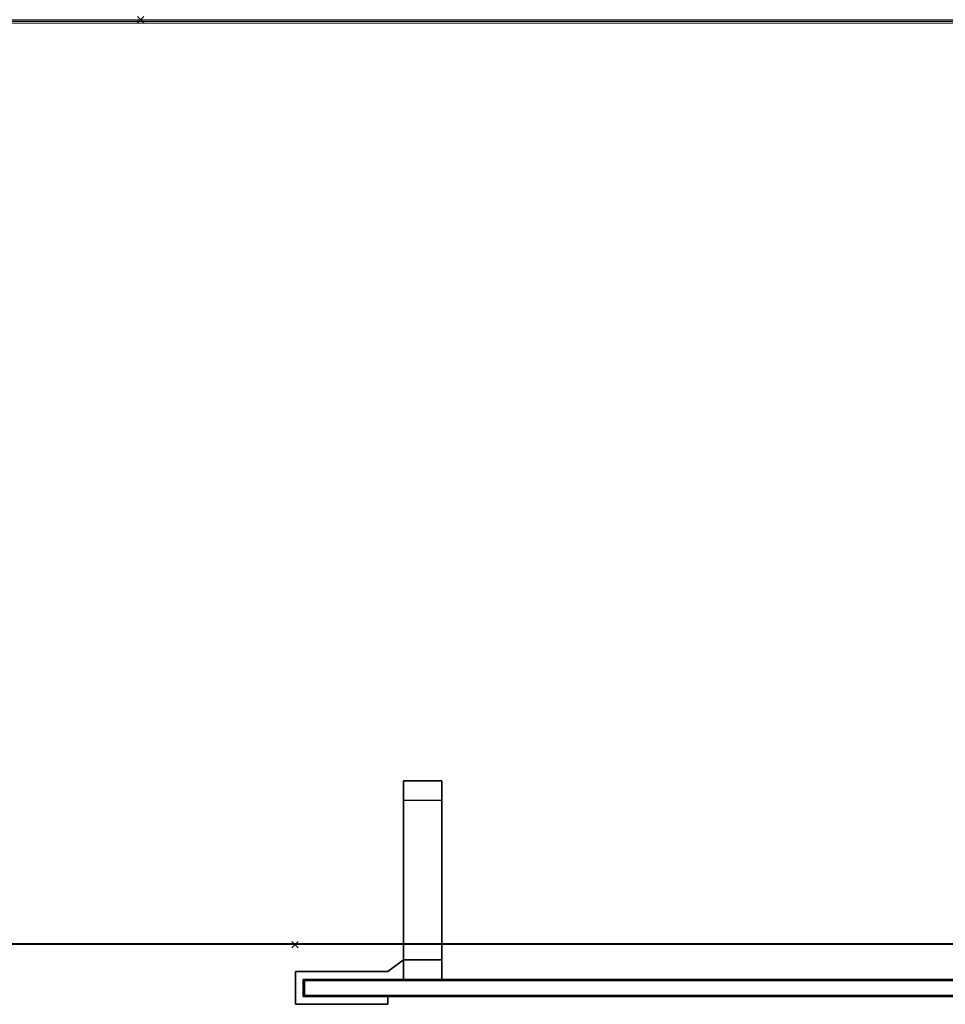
# Model space of a CAD drawing. Header units: inches. Extents: x 159 to 1116, y 667 to 1015.
# Tile 36 of 66: x 856 to 886, y 668 to 700. Entities that reach past the tile are written whole.
import ezdxf
from ezdxf.enums import TextEntityAlignment as Align

# ---------------------------------------------------------------- set-up
doc = ezdxf.new("R2010")
doc.units = ezdxf.units.IN
doc.header["$MEASUREMENT"] = 0
doc.header["$PDMODE"] = 3
doc.header["$PDSIZE"] = 0.1
doc.layers.add('A-FURN-3-NODE', color=135, linetype='Continuous', lineweight=9, plot=False)
for name, color, linetype in [('A-FURN-3-SCREEN-HARDWARE', 253, 'Continuous'), ('A-FURN-3-SCREEN-WOOD', 33, 'Continuous'), ('A-FURN-3-SCREEN-WOOD-TRIM', 35, 'Continuous')]:
    doc.layers.add(name, color=color, linetype=linetype)
for name, color, linetype, lineweight in [('A-FURN-3-WKSF-TOP', 135, 'Continuous', 9), ('A-FURN-3-WKSF-TRIM', 135, 'Continuous', 9), ('A-FURN-HAWORTH-ATT', 7, 'Continuous', 9)]:
    doc.layers.add(name, color=color, linetype=linetype, lineweight=lineweight)

# ---------------------------------------------------------------- blocks, each defined once
blk = doc.blocks.new('SUFB-2748-WU-3D-3')
at = {"layer": 'A-FURN-3-NODE'}
blk.add_point((48, 0), dxfattribs=at)
at = {"layer": 'A-FURN-3-SCREEN-HARDWARE'}
for points in [[(44.985, 1.935, 29.125), (44.985, 1.935, 27.945), (44.985, 1.685, 27.945), (44.985, 1.685, 29.125)], [(47.985, 1.935, 29.125), (47.985, 1.935, 27.945), (44.985, 1.935, 27.945), (44.985, 1.935, 29.125)], [(47.985, 0.875, 29.125), (47.985, 0.875, 27.945), (47.985, 1.935, 27.945), (47.985, 1.935, 29.125)], [(44.985, 1.685, 29.125), (44.985, 1.685, 27.945), (47.735, 1.685, 27.945), (47.735, 1.685, 29.125)], [(47.735, 1.685, 29.125), (47.735, 1.685, 27.945), (47.735, 1.125, 27.945), (47.735, 1.125, 29.125)], [(43.235, 1.125, 27.695), (43.235, 1.125, 27.945), (44.485, 1.125, 27.945), (44.485, 1.125, 27.695)], [(43.235, -5.315, 27.695), (43.235, -5.315, 27.945), (43.235, 1.125, 27.945), (43.235, 1.125, 27.695)], [(43.235, 1.125, 27.695), (44.485, 1.125, 27.695), (44.485, -4.685, 27.695), (43.235, -4.685, 27.695)], [(43.235, -5.315, 27.945), (44.485, -5.315, 27.945), (44.485, 1.125, 27.945), (43.235, 1.125, 27.945)], [(47.735, 1.125, 29.125), (47.735, 1.125, 27.945), (43.235, 1.125, 27.945), (43.235, 1.125, 29.125)], [(43.235, 1.125, 29.125), (43.235, 1.125, 27.945), (43.235, 0.495, 27.945), (43.235, 0.495, 29.125)], [(44.485, 1.125, 27.695), (44.485, 1.125, 27.945), (44.485, -5.315, 27.945), (44.485, -5.315, 27.695)], [(44.485, 0.495, 29.125), (44.485, 0.495, 27.945), (44.985, 0.875, 27.945), (44.985, 0.875, 29.125)], [(44.985, 0.875, 29.125), (44.985, 0.875, 27.945), (47.985, 0.875, 27.945), (47.985, 0.875, 29.125)], [(43.235, 0.495, 29.125), (43.235, 0.495, 27.945), (44.485, 0.495, 27.945), (44.485, 0.495, 29.125)], [(44.485, -5.315, 27.695), (44.485, -5.315, 27.945), (43.235, -5.315, 27.945), (43.235, -5.315, 27.695)]]:
    blk.add_3dface(points, dxfattribs=at)
for points, invisible_edges in [([(47.985, 1.935, 29.125), (44.985, 1.935, 29.125), (44.985, 1.685, 29.125), (47.735, 1.685, 29.125)], 8), ([(44.985, 1.685, 27.945), (44.985, 1.935, 27.945), (47.985, 1.935, 27.945), (47.735, 1.685, 27.945)], 4), ([(47.735, 1.685, 29.125), (47.735, 1.125, 29.125), (47.985, 0.875, 29.125), (47.985, 1.935, 29.125)], 10), ([(47.985, 0.875, 27.945), (47.735, 1.125, 27.945), (47.735, 1.685, 27.945), (47.985, 1.935, 27.945)], 5), ([(47.985, 0.875, 29.125), (47.735, 1.125, 29.125), (43.235, 1.125, 29.125), (44.985, 0.875, 29.125)], 5), ([(44.985, 0.875, 29.125), (43.235, 1.125, 29.125), (43.235, 0.495, 29.125), (44.485, 0.495, 29.125)], 1), ([(44.485, 1.125, 27.945), (44.485, 0.495, 27.945), (44.985, 0.875, 27.945), (44.485, 1.125, 27.945)], 4), ([(47.735, 1.125, 27.945), (44.485, 1.125, 27.945), (44.985, 0.875, 27.945), (47.985, 0.875, 27.945)], 10)]:
    blk.add_3dface(points, dxfattribs=dict(at, invisible_edges=invisible_edges))
at = {"layer": 'A-FURN-3-SCREEN-WOOD'}
for points in [[(47.695, 1.685, 41.655), (47.695, 1.685, 14.985), (0.305, 1.685, 14.985), (0.305, 1.685, 41.655)], [(0.305, 1.125, 41.655), (0.305, 1.125, 14.985), (47.695, 1.125, 14.985), (47.695, 1.125, 41.655)]]:
    blk.add_3dface(points, dxfattribs=at)
at = {"layer": 'A-FURN-3-SCREEN-WOOD-TRIM'}
for points in [[(47.695, 1.645, 41.695), (47.695, 1.685, 41.655), (0.305, 1.685, 41.655), (0.305, 1.645, 41.695)], [(0.305, 1.645, 14.945), (0.305, 1.685, 14.985), (47.695, 1.685, 14.985), (47.695, 1.645, 14.945)], [(0.305, 1.645, 41.695), (0.305, 1.165, 41.695), (47.695, 1.165, 41.695), (47.695, 1.645, 41.695)], [(0.305, 1.165, 14.945), (0.305, 1.645, 14.945), (47.695, 1.645, 14.945), (47.695, 1.165, 14.945)], [(47.695, 1.645, 41.695), (47.735, 1.645, 41.655), (47.695, 1.685, 41.655)], [(47.695, 1.685, 41.655), (47.735, 1.645, 41.655), (47.735, 1.645, 14.985), (47.695, 1.685, 14.985)], [(47.695, 1.645, 14.945), (47.695, 1.685, 14.985), (47.735, 1.645, 14.985)], [(47.695, 1.165, 41.695), (47.735, 1.165, 41.655), (47.735, 1.645, 41.655), (47.695, 1.645, 41.695)], [(47.695, 1.645, 14.945), (47.735, 1.645, 14.985), (47.735, 1.165, 14.985), (47.695, 1.165, 14.945)], [(47.735, 1.165, 14.985), (47.735, 1.645, 14.985), (47.735, 1.645, 41.655), (47.735, 1.165, 41.655)], [(0.305, 1.165, 41.695), (0.305, 1.125, 41.655), (47.695, 1.125, 41.655), (47.695, 1.165, 41.695)], [(47.695, 1.165, 14.945), (47.695, 1.125, 14.985), (0.305, 1.125, 14.985), (0.305, 1.165, 14.945)], [(47.695, 1.165, 41.695), (47.695, 1.125, 41.655), (47.735, 1.165, 41.655)], [(47.735, 1.165, 41.655), (47.695, 1.125, 41.655), (47.695, 1.125, 14.985), (47.735, 1.165, 14.985)], [(47.695, 1.165, 14.945), (47.735, 1.165, 14.985), (47.695, 1.125, 14.985)]]:
    blk.add_3dface(points, dxfattribs=at)
at = {"layer": 'A-FURN-HAWORTH-ATT', "flags": 1}
for tag, p in [('HAWMC', (0, 0)), ('HAWPN', (0, -0.167)), ('HAWSN', (0, -0.333))]:
    blk.add_attdef(tag, text='', height=0.1, dxfattribs=at).set_placement(p, align=Align.TOP_CENTER)
blk = doc.blocks.new('WURA-3066-LJSC-3D-3')
at = {"layer": 'A-FURN-3-NODE'}
blk.add_point((56, -30), dxfattribs=at)
at = {"layer": 'A-FURN-3-WKSF-TOP', "invisible_edges": 12}
for points in [[(0.04, -29.882, 27.75), (0.04, -0.04, 27.75), (65.96, -0.04, 27.75), (65.96, -29.882, 27.75)], [(65.96, -0.04, 29), (0.04, -0.04, 29), (0.04, -29.882, 29), (65.96, -29.882, 29)]]:
    blk.add_3dface(points, dxfattribs=at)
at = {"layer": 'A-FURN-3-WKSF-TRIM'}
for points in [[(66, 0, 28.96), (0, 0, 28.96), (0.04, -0.04, 29), (65.96, -0.04, 29)], [(0, 0, 27.79), (66, 0, 27.79), (65.96, -0.04, 27.75), (0.04, -0.04, 27.75)], [(66, 0, 27.79), (0, 0, 27.79), (0, 0, 28.96), (66, 0, 28.96)], [(0.04, -30, 28.882), (0.04, -30, 27.868), (65.96, -30, 27.868), (65.96, -30, 28.882)]]:
    blk.add_3dface(points, dxfattribs=at)
at = {"layer": 'A-FURN-HAWORTH-ATT', "flags": 1}
for tag, p in [('HAWMC', (0, 0)), ('HAWPN', (0, -0.167))]:
    blk.add_attdef(tag, text='', height=0.1, dxfattribs=at).set_placement(p, align=Align.TOP_CENTER)
at = {"layer": 'A-FURN-3-WKSF-TRIM'}
mesh = blk.add_polymesh((2, 4), dxfattribs=at)
for k, corner in enumerate([(0.04, -30, 27.868), (0.04, -29.984, 27.809), (0.04, -29.941, 27.766), (0.04, -29.882, 27.75), (65.96, -30, 27.868), (65.96, -29.984, 27.809), (65.96, -29.941, 27.766), (65.96, -29.882, 27.75)]):
    mesh.set_mesh_vertex(divmod(k, 4), corner)
mesh = blk.add_polymesh((2, 4), dxfattribs=at)
for k, corner in enumerate([(0.04, -29.882, 29), (0.04, -29.941, 28.984), (0.04, -29.984, 28.941), (0.04, -30, 28.882), (65.96, -29.882, 29), (65.96, -29.941, 28.984), (65.96, -29.984, 28.941), (65.96, -30, 28.882)]):
    mesh.set_mesh_vertex(divmod(k, 4), corner)

msp = doc.modelspace()

# ---------------------------------------------------------------- block references
at = {"rotation": 180}
for name, p in [('WURA-3066-LJSC-3D-3', (916.354, 670.374)), ('SUFB-2748-WU-3D-3', (913.354, 670.374))]:
    msp.add_blockref(name, p, dxfattribs=at)

doc.saveas('drawing.dxf')
